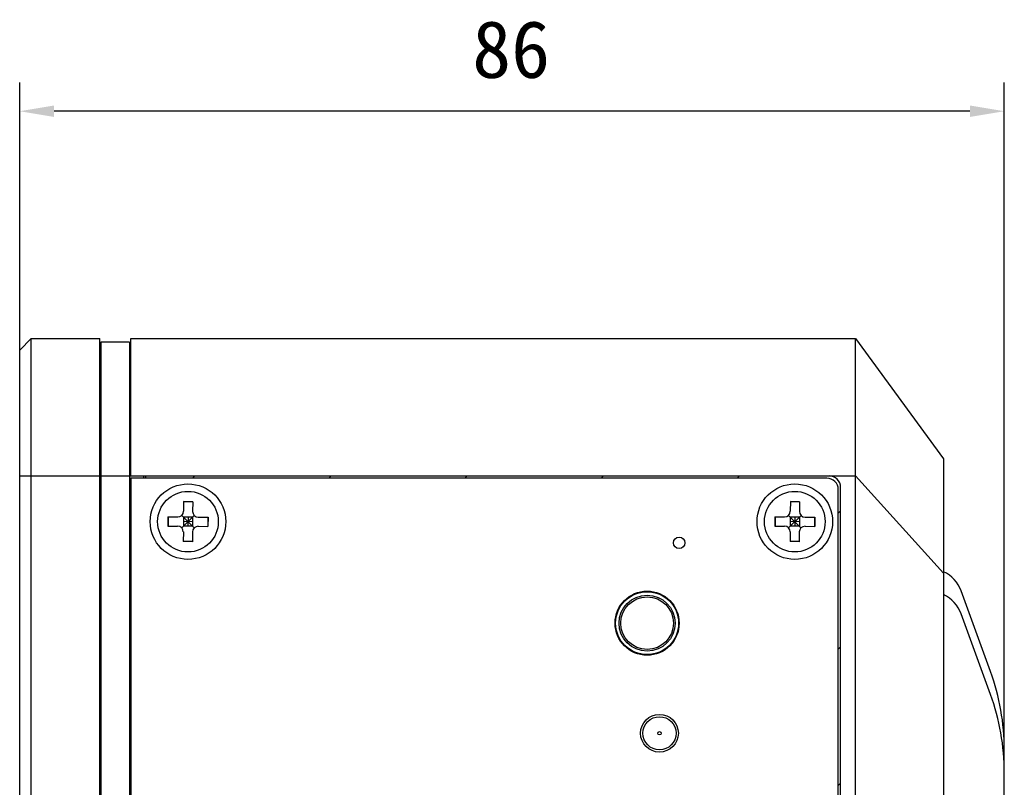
# Model space of a CAD drawing. Header units: millimetres. Extents: x 0 to 2731, y -3524 to -2222.
# Tile 13 of 221: x 67 to 153, y -3158 to -3091. Entities that reach past the tile are written whole.
import ezdxf

# ---------------------------------------------------------------- set-up
doc = ezdxf.new("R2010")
doc.units = ezdxf.units.MM
doc.header["$LTSCALE"] = 46.255
doc.header["$PDMODE"] = 3
doc.header["$PDSIZE"] = 8
doc.layers.get('0').update_dxf_attribs({"linetype": 'CONTINUOUS'})
doc.layers.get('Defpoints').update_dxf_attribs({"linetype": 'CONTINUOUS'})
doc.layers.add('00_COMPONENTS', color=7, linetype='CONTINUOUS')
doc.layers.add('51__DRAFT_DIMS', color=7, linetype='CONTINUOUS')
doc.styles.get("Standard").update_dxf_attribs({"font": 'simfang.ttf'})
doc.dimstyles.new('DIMSTYLE_1', dxfattribs={"dimtxt": 5, "dimasz": 3, "dimexe": 2.5, "dimexo": 0.5, "dimgap": 1.25, "dimtad": 1, "dimdec": 1, "dimdsep": 46, "dimtxsty": 'Standard', "dimblk": '_FILLED', "dimblk1": '_FILLED', "dimblk2": '_FILLED', "dimcen": 0.09, "dimclrt": 3, "dimazin": 2, "dimtp": 0.5, "dimtm": 0.5, "dimtfac": 1, "dimtdec": 1, "dimtofl": 0, "dimtmove": 0, "dimatfit": 3, "dimldrblk": '_FILLED', "dimfxl": 1, "dimtolj": 1, "dimarcsym": 0})

# ---------------------------------------------------------------- blocks, each defined once
blk = doc.blocks.new('_FILLED')
at = {"color": 0, "linetype": 'ByBlock'}
blk.add_solid([(0, 0), (-1, 0.167), (-1, -0.167)], dxfattribs=at)
blk = doc.blocks.new('*D259')
at = {"layer": '51__DRAFT_DIMS', "color": 0, "lineweight": -2}
for p, q in [((66.609, -3130.038), (66.609, -3096.159)), ((152.609, -3155.987), (152.609, -3096.159)), ((149.609, -3098.659), (69.609, -3098.659))]:
    blk.add_line(p, q, dxfattribs=at)
at = {"layer": 'Defpoints', "color": 0}
for p in [(66.609, -3098.659), (66.609, -3130.538), (152.609, -3156.487)]:
    blk.add_point(p, dxfattribs=at)
at = {"layer": '51__DRAFT_DIMS', "color": 0, "linetype": 'ByBlock', "lineweight": -2, "xscale": 3, "yscale": 3, "zscale": 3, "rotation": 180}
blk.add_blockref('_FILLED', (66.609, -3098.659), dxfattribs=at)
at = {"layer": '51__DRAFT_DIMS', "color": 0, "linetype": 'ByBlock', "lineweight": -2, "xscale": 3, "yscale": 3, "zscale": 3}
blk.add_blockref('_FILLED', (152.609, -3098.659), dxfattribs=at)
at = {"layer": '51__DRAFT_DIMS', "color": 3, "insert": (109.536, -3090.742), "char_height": 5, "attachment_point": 2, "line_spacing_factor": 0.9}
blk.add_mtext('\\A1;86', dxfattribs=at)

msp = doc.modelspace()

# ---------------------------------------------------------------- linework, layer by layer
at = {"layer": '00_COMPONENTS', "color": 7}
for p, q in [((66.609, -3119.538), (67.609, -3118.538)), ((67.609, -3321.538), (67.609, -3118.538)), ((67.609, -3118.538), (73.609, -3118.538)), ((73.609, -3321.538), (73.609, -3118.538)), ((73.709, -3118.838), (73.709, -3321.238)), ((76.209, -3118.838), (73.709, -3118.838)), ((76.209, -3118.838), (76.209, -3321.238)), ((76.309, -3130.538), (76.309, -3118.538)), ((76.309, -3118.538), (139.609, -3118.538)), ((139.609, -3321.538), (139.609, -3118.538)), ((139.609, -3118.538), (147.309, -3129.038)), ((66.609, -3320.538), (66.609, -3119.538)), ((73.609, -3119.738), (73.709, -3119.738)), ((76.209, -3119.738), (76.309, -3119.738)), ((147.309, -3129.038), (147.309, -3311.038)), ((76.209, -3130.538), (137.309, -3130.538)), ((76.309, -3130.738), (76.309, -3309.338)), ((137.109, -3130.738), (76.309, -3130.738)), ((77.409, -3130.538), (77.409, -3130.738)), ((77.609, -3130.538), (77.609, -3130.738)), ((138.109, -3308.338), (138.109, -3131.738)), ((138.309, -3308.538), (138.309, -3131.538)), ((80.923, -3132.785), (80.916, -3133.634)), ((81.723, -3132.791), (80.923, -3132.785)), ((81.723, -3132.818), (80.923, -3132.812)), ((81.723, -3132.791), (81.716, -3133.641)), ((133.923, -3132.785), (133.916, -3133.635)), ((134.723, -3132.791), (133.923, -3132.785)), ((134.723, -3132.818), (133.923, -3132.812)), ((134.723, -3132.791), (134.716, -3133.641)), ((79.562, -3134.124), (79.556, -3134.924)), ((79.562, -3134.124), (80.412, -3134.13)), ((79.59, -3134.124), (79.583, -3134.924)), ((80.758, -3135.08), (81.86, -3133.996)), ((81.851, -3135.088), (80.767, -3133.987)), ((80.912, -3134.134), (80.906, -3134.934)), ((81.709, -3134.541), (80.909, -3134.534)), ((81.712, -3134.141), (80.912, -3134.134)), ((81.312, -3134.138), (81.306, -3134.938)), ((81.712, -3134.141), (81.706, -3134.941)), ((82.212, -3134.145), (83.062, -3134.152)), ((83.035, -3134.151), (83.028, -3134.951)), ((83.062, -3134.152), (83.056, -3134.952)), ((132.562, -3134.124), (132.556, -3134.924)), ((132.562, -3134.124), (133.412, -3134.131)), ((132.59, -3134.124), (132.583, -3134.924)), ((133.758, -3135.08), (134.86, -3133.996)), ((134.851, -3135.088), (133.767, -3133.987)), ((133.912, -3134.135), (133.906, -3134.934)), ((134.709, -3134.541), (133.909, -3134.534)), ((134.712, -3134.141), (133.912, -3134.135)), ((134.312, -3134.138), (134.306, -3134.938)), ((134.712, -3134.141), (134.706, -3134.941)), ((135.212, -3134.145), (136.062, -3134.152)), ((136.035, -3134.151), (136.028, -3134.951)), ((136.062, -3134.152), (136.056, -3134.952)), ((79.556, -3134.924), (80.406, -3134.93)), ((80.902, -3135.434), (80.895, -3136.284)), ((81.706, -3134.941), (80.906, -3134.934)), ((81.702, -3135.441), (81.695, -3136.291)), ((82.206, -3134.945), (83.056, -3134.952)), ((132.556, -3134.924), (133.406, -3134.931)), ((133.902, -3135.434), (133.895, -3136.284)), ((134.706, -3134.941), (133.906, -3134.934)), ((134.702, -3135.441), (134.695, -3136.291)), ((135.206, -3134.945), (136.056, -3134.952)), ((81.695, -3136.263), (80.895, -3136.257)), ((81.695, -3136.291), (80.895, -3136.284)), ((134.695, -3136.263), (133.895, -3136.257)), ((134.695, -3136.291), (133.895, -3136.284)), ((151.403, -3147.646), (148.836, -3140.593)), ((151.403, -3149.646), (148.836, -3142.593)), ((152.609, -3285.589), (152.609, -3154.487))]:
    msp.add_line(p, q, dxfattribs=at)
at = {"layer": '00_COMPONENTS', "color": 4}
for p, q in [((76.209, -3130.334), (76.309, -3130.334)), ((66.609, -3130.538), (76.209, -3130.538)), ((76.209, -3130.738), (76.309, -3130.738)), ((81.706, -3130.738), (81.906, -3130.538)), ((93.6, -3130.738), (93.8, -3130.538)), ((105.493, -3130.738), (105.693, -3130.538)), ((117.387, -3130.738), (117.587, -3130.538)), ((129.28, -3130.738), (129.48, -3130.538)), ((137.309, -3130.538), (139.609, -3130.538)), ((139.609, -3130.538), (147.309, -3139.038)), ((138.109, -3133.802), (138.309, -3133.602)), ((138.109, -3145.696), (138.309, -3145.496)), ((138.109, -3157.59), (138.309, -3157.39))]:
    msp.add_line(p, q, dxfattribs=at)
at = {"layer": '00_COMPONENTS', "color": 7}
for centre, radius in [((81.309, -3134.538), 3.3), ((134.309, -3134.538), 3.3), ((81.309, -3134.538), 2.65), ((134.309, -3134.538), 2.65), ((124.21, -3136.388), 0.5), ((121.409, -3143.413), 2.8), ((121.409, -3143.413), 2.45), ((122.489, -3153.038), 1.65), ((122.489, -3153.038), 1.45)]:
    msp.add_circle(centre, radius, dxfattribs=at)
at = {"layer": '00_COMPONENTS', "color": 4}
for centre, radius in [((121.409, -3143.413), 2.75), ((121.409, -3143.413), 2.3), ((122.489, -3153.038), 0.15)]:
    msp.add_circle(centre, radius, dxfattribs=at)
at = {"layer": '00_COMPONENTS', "color": 7}
for centre, radius, start, end in [((137.109, -3131.738), 1, 0, 90), ((137.309, -3131.538), 1, 0, 90), ((80.416, -3133.63), 0.5, 269.54112, 359.54112), ((82.216, -3133.645), 0.5, 179.54112, 269.54112), ((133.416, -3133.631), 0.5, 269.54452, 359.54452), ((135.216, -3133.645), 0.5, 179.54452, 269.54452), ((80.402, -3135.43), 0.5, 359.54112, 89.54112), ((82.202, -3135.445), 0.5, 89.54112, 179.54112), ((133.402, -3135.43), 0.5, 359.54452, 89.54452), ((135.202, -3135.445), 0.5, 89.54452, 179.54452), ((146.016, -3141.619), 3, 20, 64.47841), ((146.016, -3143.619), 3, 20, 64.47841), ((132.609, -3154.487), 20, 0, 20), ((132.609, -3156.487), 20, 0, 20)]:
    msp.add_arc(centre, radius, start, end, dxfattribs=at)

# ---------------------------------------------------------------- dimensions: what is measured, and where the dimension line sits
at = {"layer": '51__DRAFT_DIMS', "color": 4}
dim = msp.add_linear_dim(base=(66.609, -3098.659), p1=(152.609, -3156.487), p2=(66.609, -3130.538), angle=180, dimstyle='DIMSTYLE_1', dxfattribs=at)
dim.commit()
dim.dimension.update_dxf_attribs({"geometry": '*D259', "text_midpoint": (109.536, -3098.659), "dimtype": 160})

doc.saveas('drawing.dxf')
